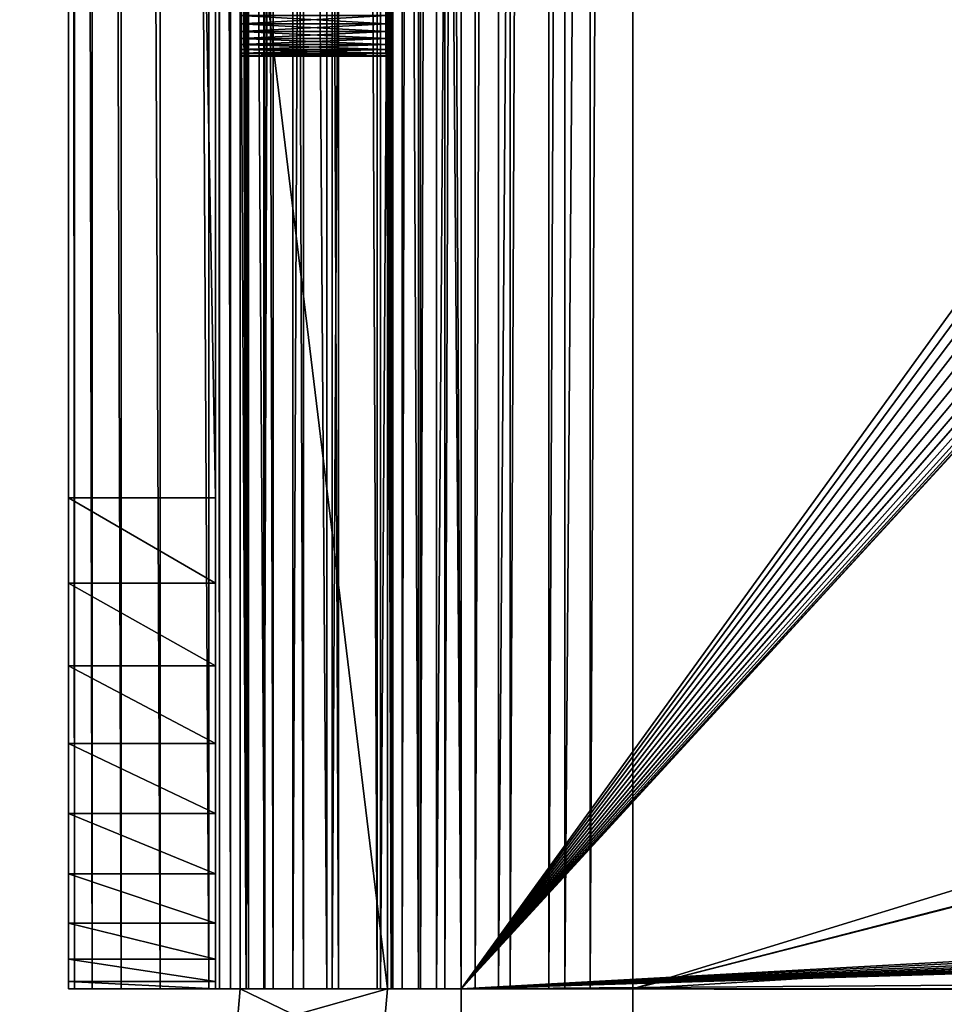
# Model space of a CAD drawing. Extents: x 3 to 600, y 3 to 274.
# Tile 48 of 256: x 36.99 to 40.75, y 234.25 to 238.26. Entities that reach past the tile are written whole.
import ezdxf

# ---------------------------------------------------------------- set-up
doc = ezdxf.new("R2010")
doc.units = 0

msp = doc.modelspace()

# ---------------------------------------------------------------- linework, layer by layer
for points in [[(37.209301, 234.309982, 256.227844), (37.209301, 271.109985, 256.227844), (37.185013, 271.109985, 255.949997)], [(37.209301, 234.309982, 256.227844), (37.185013, 271.109985, 255.949997), (37.185013, 234.309982, 255.949997)], [(37.185013, 271.109985, 255.949997), (37.185013, 242.891418, 245.147476), (37.185013, 234.309982, 255.949997)], [(37.281483, 234.309982, 256.497223), (37.281483, 271.109985, 256.497223), (37.209301, 271.109985, 256.227844)], [(37.281483, 234.309982, 256.497223), (37.209301, 271.109985, 256.227844), (37.209301, 234.309982, 256.227844)], [(37.399353, 234.309982, 256.75), (37.399353, 271.109985, 256.75), (37.281483, 271.109985, 256.497223)], [(37.399353, 234.309982, 256.75), (37.281483, 271.109985, 256.497223), (37.281483, 234.309982, 256.497223)], [(37.55933, 234.309982, 256.978455), (37.55933, 271.109985, 256.978455), (37.399353, 271.109985, 256.75)], [(37.55933, 234.309982, 256.978455), (37.399353, 271.109985, 256.75), (37.399353, 234.309982, 256.75)], [(37.756531, 234.309982, 257.175659), (37.756531, 271.109985, 257.175659), (37.55933, 271.109985, 256.978455)], [(37.756531, 234.309982, 257.175659), (37.55933, 271.109985, 256.978455), (37.55933, 234.309982, 256.978455)], [(37.984997, 234.309982, 257.335632), (37.984997, 271.109985, 257.335632), (37.756531, 271.109985, 257.175659)], [(37.984997, 234.309982, 257.335632), (37.756531, 271.109985, 257.175659), (37.756531, 234.309982, 257.175659)], [(37.784992, 234.309982, 255.949997), (37.784992, 271.109985, 255.949997), (37.800194, 234.309982, 256.123657)], [(37.800194, 234.309982, 256.123657), (37.784992, 271.109985, 255.949997), (37.800194, 271.109985, 256.123657)], [(37.784992, 234.309982, 255.949997), (37.784992, 261.728546, 245.147476), (37.784992, 271.109985, 255.949997)], [(37.800194, 234.309982, 256.123657), (37.800194, 271.109985, 256.123657), (37.845314, 234.309982, 256.292023)], [(37.845314, 234.309982, 256.292023), (37.800194, 271.109985, 256.123657), (37.845314, 271.109985, 256.292023)], [(37.845314, 234.309982, 256.292023), (37.845314, 271.109985, 256.292023), (37.918983, 234.309982, 256.450012)], [(37.918983, 234.309982, 256.450012), (37.845314, 271.109985, 256.292023), (37.918983, 271.109985, 256.450012)], [(37.909298, 271.109985, 36.672161), (37.909298, 234.309982, 36.672161), (37.88501, 251.384979, 36.950001)], [(37.98148, 271.109985, 36.402771), (37.98148, 234.309982, 36.402771), (37.909298, 234.309982, 36.672161)], [(37.98148, 271.109985, 36.402771), (37.909298, 234.309982, 36.672161), (37.909298, 271.109985, 36.672161)], [(37.918983, 234.309982, 256.450012), (37.918983, 271.109985, 256.450012), (38.01897, 234.309982, 256.592773)], [(38.01897, 234.309982, 256.592773), (37.918983, 271.109985, 256.450012), (38.01897, 271.109985, 256.592773)], [(38.09935, 271.109985, 36.150002), (38.09935, 234.309982, 36.150002), (37.98148, 234.309982, 36.402771)], [(38.09935, 271.109985, 36.150002), (37.98148, 234.309982, 36.402771), (37.98148, 271.109985, 36.402771)], [(38.237782, 234.309982, 257.453522), (38.237782, 271.109985, 257.453522), (37.984997, 271.109985, 257.335632)], [(38.237782, 234.309982, 257.453522), (37.984997, 271.109985, 257.335632), (37.984997, 234.309982, 257.335632)], [(38.01897, 234.309982, 256.592773), (38.01897, 271.109985, 256.592773), (38.142204, 234.309982, 256.716034)], [(38.142204, 234.309982, 256.716034), (38.01897, 271.109985, 256.592773), (38.142204, 271.109985, 256.716034)], [(38.259327, 271.109985, 35.921535), (38.259327, 234.309982, 35.921535), (38.09935, 234.309982, 36.150002)], [(38.259327, 271.109985, 35.921535), (38.09935, 234.309982, 36.150002), (38.09935, 271.109985, 36.150002)], [(38.142204, 234.309982, 256.716034), (38.142204, 271.109985, 256.716034), (38.284988, 234.309982, 256.81601)], [(38.284988, 234.309982, 256.81601), (38.142204, 271.109985, 256.716034), (38.284988, 271.109985, 256.81601)], [(38.507164, 234.309982, 257.525696), (38.507164, 271.109985, 257.525696), (38.237782, 271.109985, 257.453522)], [(38.507164, 234.309982, 257.525696), (38.237782, 271.109985, 257.453522), (38.237782, 234.309982, 257.453522)], [(38.456528, 271.109985, 35.724327), (38.456528, 234.309982, 35.724327), (38.259327, 234.309982, 35.921535)], [(38.456528, 271.109985, 35.724327), (38.259327, 234.309982, 35.921535), (38.259327, 271.109985, 35.921535)], [(38.284988, 234.309982, 256.81601), (38.284988, 271.109985, 256.81601), (38.44297, 234.309982, 256.889679)], [(38.44297, 234.309982, 256.889679), (38.284988, 271.109985, 256.81601), (38.44297, 271.109985, 256.889679)], [(38.44297, 234.309982, 256.889679), (38.44297, 271.109985, 256.889679), (38.611351, 234.309982, 256.934814)], [(38.611351, 234.309982, 256.934814), (38.44297, 271.109985, 256.889679), (38.611351, 271.109985, 256.934814)], [(38.684994, 271.109985, 35.564354), (38.684994, 234.309982, 35.564354), (38.456528, 234.309982, 35.724327)], [(38.684994, 271.109985, 35.564354), (38.456528, 234.309982, 35.724327), (38.456528, 271.109985, 35.724327)], [(38.500191, 271.109985, 36.776348), (38.484989, 251.384979, 36.950001), (38.500191, 234.309982, 36.776348)], [(38.500191, 271.109985, 36.776348), (38.500191, 234.309982, 36.776348), (38.545311, 271.109985, 36.607979)], [(38.545311, 271.109985, 36.607979), (38.500191, 234.309982, 36.776348), (38.545311, 234.309982, 36.607979)], [(38.785011, 234.309982, 257.549988), (38.785011, 271.109985, 257.549988), (38.507164, 271.109985, 257.525696)], [(38.785011, 234.309982, 257.549988), (38.507164, 271.109985, 257.525696), (38.507164, 234.309982, 257.525696)], [(38.545311, 271.109985, 36.607979), (38.545311, 234.309982, 36.607979), (38.61898, 271.109985, 36.449997)], [(38.61898, 271.109985, 36.449997), (38.545311, 234.309982, 36.607979), (38.61898, 234.309982, 36.449997)], [(38.611351, 234.309982, 256.934814), (38.611351, 271.109985, 256.934814), (38.785011, 234.309982, 256.950012)], [(38.785011, 234.309982, 256.950012), (38.611351, 271.109985, 256.934814), (38.785011, 271.109985, 256.950012)], [(38.61898, 271.109985, 36.449997), (38.61898, 234.309982, 36.449997), (38.718967, 271.109985, 36.307209)], [(38.718967, 271.109985, 36.307209), (38.61898, 234.309982, 36.449997), (38.718967, 234.309982, 36.307209)], [(38.937778, 271.109985, 35.446487), (38.937778, 234.309982, 35.446487), (38.684994, 234.309982, 35.564354)], [(38.937778, 271.109985, 35.446487), (38.684994, 234.309982, 35.564354), (38.684994, 271.109985, 35.564354)], [(38.718967, 271.109985, 36.307209), (38.718967, 234.309982, 36.307209), (38.842201, 271.109985, 36.183952)], [(38.842201, 271.109985, 36.183952), (38.718967, 234.309982, 36.307209), (38.842201, 234.309982, 36.183952)], [(38.785011, 271.109985, 256.950012), (59.02298, 262.275848, 256.950012), (38.785011, 234.309982, 256.950012)], [(38.785011, 234.309982, 257.549988), (59.135765, 261.854919, 257.549988), (38.785011, 271.109985, 257.549988)], [(38.842201, 271.109985, 36.183952), (38.842201, 234.309982, 36.183952), (38.985016, 271.109985, 36.083973)], [(38.985016, 271.109985, 36.083973), (38.842201, 234.309982, 36.183952), (38.985016, 234.309982, 36.083973)], [(39.207161, 271.109985, 35.374306), (39.207161, 234.309982, 35.374306), (38.937778, 234.309982, 35.446487)], [(39.207161, 271.109985, 35.374306), (38.937778, 234.309982, 35.446487), (38.937778, 271.109985, 35.446487)], [(38.985016, 271.109985, 36.083973), (38.985016, 234.309982, 36.083973), (39.142998, 271.109985, 36.010303)], [(39.142998, 271.109985, 36.010303), (38.985016, 234.309982, 36.083973), (39.142998, 234.309982, 36.010303)], [(39.142998, 271.109985, 36.010303), (39.142998, 234.309982, 36.010303), (39.311348, 271.109985, 35.965191)], [(39.311348, 271.109985, 35.965191), (39.142998, 234.309982, 36.010303), (39.311348, 234.309982, 35.965191)], [(39.485008, 271.109985, 35.349995), (39.485008, 234.309982, 35.349995), (39.207161, 234.309982, 35.374306)], [(39.485008, 271.109985, 35.349995), (39.207161, 234.309982, 35.374306), (39.207161, 271.109985, 35.374306)], [(39.311348, 271.109985, 35.965191), (39.311348, 234.309982, 35.965191), (39.485008, 271.109985, 35.949997)], [(39.485008, 271.109985, 35.949997), (39.311348, 234.309982, 35.965191), (39.485008, 234.309982, 35.949997)], [(39.485008, 271.109985, 35.349995), (139.985001, 265.209991, 35.349995), (39.485008, 234.309982, 35.349995)], [(39.485008, 234.309982, 35.949997), (139.985001, 260.209991, 35.949997), (39.485008, 271.109985, 35.949997)], [(37.185013, 236.309982, 237.550003), (37.185013, 262.014771, 241.875824), (37.185013, 269.109985, 237.550003)], [(37.185013, 236.309982, 237.550003), (37.185013, 269.109985, 237.550003), (37.784992, 236.309982, 237.550003)], [(37.784992, 236.309982, 237.550003), (37.185013, 269.109985, 237.550003), (37.784992, 269.109985, 237.550003)], [(37.784992, 262.014771, 241.875824), (37.784992, 236.309982, 237.550003), (37.784992, 269.109985, 237.550003)], [(39.485008, 234.309982, 35.349995), (139.985001, 265.209991, 35.349995), (139.985001, 260.209991, 35.349995)], [(38.785011, 234.309982, 256.950012), (59.02298, 262.275848, 256.950012), (59.135765, 261.854919, 256.950012)], [(37.185013, 236.309982, 237.550003), (37.185013, 261.728546, 241.95253), (37.185013, 262.014771, 241.875824)], [(37.784992, 261.728546, 241.95253), (37.784992, 236.309982, 237.550003), (37.784992, 262.014771, 241.875824)], [(38.785011, 234.309982, 256.950012), (59.135765, 261.854919, 256.950012), (59.319942, 261.459991, 256.950012)], [(38.785011, 234.309982, 257.549988), (59.319942, 261.459991, 257.549988), (59.135765, 261.854919, 257.549988)], [(37.185013, 261.459991, 242.077759), (37.185013, 261.728546, 241.95253), (37.185013, 236.309982, 237.550003)], [(37.784992, 261.728546, 241.95253), (37.784992, 261.459991, 242.077759), (37.784992, 236.309982, 237.550003)], [(37.784992, 234.309982, 255.949997), (37.784992, 261.459991, 245.022247), (37.784992, 261.728546, 245.147476)], [(37.185013, 261.459991, 242.077759), (37.185013, 236.309982, 237.550003), (37.185013, 261.217255, 242.247726)], [(37.784992, 236.309982, 237.550003), (37.784992, 261.459991, 242.077759), (37.784992, 261.217255, 242.247726)], [(37.784992, 234.309982, 255.949997), (37.784992, 242.891418, 245.147476), (37.784992, 261.459991, 245.022247)], [(59.319942, 261.459991, 256.950012), (59.569897, 261.103027, 256.950012), (38.785011, 234.309982, 256.950012)], [(38.785011, 234.309982, 257.549988), (59.569897, 261.103027, 257.549988), (59.319942, 261.459991, 257.549988)], [(37.185013, 261.217255, 242.247726), (37.185013, 236.309982, 237.550003), (37.185013, 261.007721, 242.45726)], [(37.784992, 236.309982, 237.550003), (37.784992, 261.217255, 242.247726), (37.784992, 261.007721, 242.45726)], [(38.785011, 234.309982, 256.950012), (59.569897, 261.103027, 256.950012), (59.878036, 260.794861, 256.950012)], [(291.485016, 234.309982, 257.549988), (63.40012, 261.103027, 257.549988), (38.785011, 234.309982, 257.549988)], [(38.785011, 234.309982, 257.549988), (63.40012, 261.103027, 257.549988), (63.09198, 260.794861, 257.549988)], [(59.878036, 260.794861, 257.549988), (59.569897, 261.103027, 257.549988), (38.785011, 234.309982, 257.549988)], [(37.185013, 236.309982, 237.550003), (37.185013, 242.891418, 241.95253), (37.185013, 261.007721, 242.45726)], [(37.784992, 261.007721, 242.45726), (37.784992, 242.891418, 241.95253), (37.784992, 236.309982, 237.550003)], [(38.785011, 234.309982, 256.950012), (59.878036, 260.794861, 256.950012), (60.235008, 260.544922, 256.950012)], [(38.785011, 234.309982, 257.549988), (60.235008, 260.544922, 257.549988), (59.878036, 260.794861, 257.549988)], [(38.785011, 234.309982, 257.549988), (63.09198, 260.794861, 257.549988), (62.735004, 260.544922, 257.549988)], [(38.785011, 234.309982, 256.950012), (60.235008, 260.544922, 256.950012), (60.629948, 260.360748, 256.950012)], [(38.785011, 234.309982, 257.549988), (62.735004, 260.544922, 257.549988), (62.34005, 260.360748, 257.549988)], [(38.785011, 234.309982, 257.549988), (60.629948, 260.360748, 257.549988), (60.235008, 260.544922, 257.549988)], [(61.050877, 260.247955, 256.950012), (38.785011, 234.309982, 256.950012), (60.629948, 260.360748, 256.950012)], [(62.34005, 260.360748, 257.549988), (61.919125, 260.247955, 257.549988), (38.785011, 234.309982, 257.549988)], [(61.050877, 260.247955, 257.549988), (60.629948, 260.360748, 257.549988), (38.785011, 234.309982, 257.549988)], [(61.485008, 260.209991, 256.950012), (38.785011, 234.309982, 256.950012), (61.050877, 260.247955, 256.950012)], [(38.785011, 234.309982, 257.549988), (61.919125, 260.247955, 257.549988), (61.485008, 260.209991, 257.549988)], [(38.785011, 234.309982, 257.549988), (61.485008, 260.209991, 257.549988), (61.050877, 260.247955, 257.549988)], [(61.485008, 260.209991, 256.950012), (291.485016, 234.309982, 256.950012), (38.785011, 234.309982, 256.950012)], [(563.484985, 234.309982, 35.349995), (39.485008, 234.309982, 35.349995), (461.985016, 260.209991, 35.349995)], [(461.985016, 260.209991, 35.349995), (39.485008, 234.309982, 35.349995), (140.985001, 260.209991, 35.349995)], [(39.485008, 234.309982, 35.349995), (139.985001, 260.209991, 35.349995), (140.985001, 260.209991, 35.349995)], [(39.485008, 234.309982, 35.949997), (563.484985, 234.309982, 35.949997), (461.985016, 260.209991, 35.949997)], [(461.985016, 260.209991, 35.949997), (140.985001, 260.209991, 35.949997), (39.485008, 234.309982, 35.949997)], [(39.485008, 234.309982, 35.949997), (140.985001, 260.209991, 35.949997), (139.985001, 260.209991, 35.949997)], [(37.909298, 234.309982, 36.672161), (37.88501, 244.934982, 36.950001), (37.88501, 251.384979, 36.950001)], [(38.484989, 251.384979, 36.950001), (38.484989, 244.934982, 36.950001), (38.500191, 234.309982, 36.776348)], [(34.924328, 212.834976, 20.949999), (70.549339, 212.834976, 20.949999), (70.549339, 245.084976, 20.949999)], [(34.924328, 212.834976, 20.949999), (70.549339, 245.084976, 20.949999), (34.924328, 245.084976, 20.949999)], [(70.549339, 245.084976, 19.949999), (70.549339, 212.834976, 19.949999), (34.924328, 212.834976, 19.949999)], [(70.549339, 245.084976, 19.949999), (34.924328, 212.834976, 19.949999), (34.924328, 245.084976, 19.949999)], [(34.924328, 212.834976, 272.950012), (70.549339, 212.834976, 272.950012), (70.549339, 245.084976, 272.950012)], [(34.924328, 212.834976, 272.950012), (70.549339, 245.084976, 272.950012), (34.924328, 245.084976, 272.950012)], [(70.549339, 245.084976, 271.950012), (70.549339, 212.834976, 271.950012), (34.924328, 212.834976, 271.950012)], [(70.549339, 245.084976, 271.950012), (34.924328, 212.834976, 271.950012), (34.924328, 245.084976, 271.950012)], [(37.909298, 234.309982, 36.672161), (37.88501, 239.259979, 36.950001), (37.88501, 244.934982, 36.950001)], [(38.500191, 234.309982, 36.776348), (38.484989, 244.934982, 36.950001), (38.484989, 239.259979, 36.950001)], [(37.185013, 234.309982, 255.949997), (37.185013, 242.891418, 245.147476), (37.185013, 242.605179, 245.224167)], [(37.185013, 236.309982, 237.550003), (37.185013, 242.605179, 241.875824), (37.185013, 242.891418, 241.95253)], [(37.784992, 236.309982, 237.550003), (37.784992, 242.891418, 241.95253), (37.784992, 242.605179, 241.875824)], [(37.784992, 234.309982, 255.949997), (37.784992, 242.605179, 245.224167), (37.784992, 242.891418, 245.147476)], [(40.785015, 242.709976, 271.949982), (38.785011, 240.709976, 271.949982), (100.00779, 237.970459, 271.949982)], [(40.785015, 242.709976, 271.350006), (100.00779, 237.970459, 271.350006), (38.785011, 240.709976, 271.350006)], [(37.185013, 234.309982, 255.949997), (37.185013, 242.605179, 245.224167), (37.185013, 242.309982, 245.25)], [(37.185013, 242.309982, 241.849991), (37.185013, 242.605179, 241.875824), (37.185013, 236.309982, 237.550003)], [(37.784992, 236.309982, 237.550003), (37.784992, 242.605179, 241.875824), (37.784992, 242.309982, 241.849991)], [(37.784992, 242.309982, 245.25), (37.784992, 242.605179, 245.224167), (37.784992, 234.309982, 255.949997)], [(37.185013, 242.014786, 245.224167), (37.185013, 234.309982, 255.949997), (37.185013, 242.309982, 245.25)], [(37.185013, 236.309982, 237.550003), (37.185013, 242.014786, 241.875824), (37.185013, 242.309982, 241.849991)], [(37.784992, 242.014786, 241.875824), (37.784992, 236.309982, 237.550003), (37.784992, 242.309982, 241.849991)], [(37.784992, 234.309982, 255.949997), (37.784992, 242.014786, 245.224167), (37.784992, 242.309982, 245.25)], [(37.185013, 241.728546, 245.147476), (37.185013, 234.309982, 255.949997), (37.185013, 242.014786, 245.224167)], [(37.185013, 236.309982, 237.550003), (37.185013, 241.728546, 241.95253), (37.185013, 242.014786, 241.875824)], [(37.784992, 241.728546, 241.95253), (37.784992, 236.309982, 237.550003), (37.784992, 242.014786, 241.875824)], [(37.784992, 234.309982, 255.949997), (37.784992, 241.728546, 245.147476), (37.784992, 242.014786, 245.224167)], [(37.185013, 241.728546, 245.147476), (37.185013, 241.459976, 245.022247), (37.185013, 234.309982, 255.949997)], [(37.185013, 241.459976, 242.077759), (37.185013, 241.728546, 241.95253), (37.185013, 236.309982, 237.550003)], [(37.784992, 241.459976, 245.022247), (37.784992, 241.728546, 245.147476), (37.784992, 234.309982, 255.949997)], [(37.784992, 241.728546, 241.95253), (37.784992, 241.459976, 242.077759), (37.784992, 236.309982, 237.550003)], [(37.185013, 241.217239, 242.247726), (37.185013, 241.459976, 242.077759), (37.185013, 236.309982, 237.550003)], [(37.185013, 234.309982, 255.949997), (37.185013, 241.459976, 245.022247), (37.185013, 241.217239, 244.85228)], [(37.784992, 234.309982, 255.949997), (37.784992, 241.217239, 244.85228), (37.784992, 241.459976, 245.022247)], [(37.784992, 236.309982, 237.550003), (37.784992, 241.459976, 242.077759), (37.784992, 241.217239, 242.247726)], [(37.185013, 234.309982, 255.949997), (37.185013, 241.217239, 244.85228), (37.185013, 241.007706, 244.642731)], [(37.185013, 241.217239, 242.247726), (37.185013, 236.309982, 237.550003), (37.185013, 241.007706, 242.45726)], [(37.784992, 234.309982, 255.949997), (37.784992, 241.007706, 244.642731), (37.784992, 241.217239, 244.85228)], [(37.784992, 236.309982, 237.550003), (37.784992, 241.217239, 242.247726), (37.784992, 235.962692, 237.580383)], [(37.784992, 235.962692, 237.580383), (37.784992, 241.217239, 242.247726), (37.784992, 241.007706, 242.45726)], [(37.185013, 235.625946, 237.670609), (37.185013, 235.309982, 237.817947), (37.185013, 241.007706, 242.45726)], [(37.185013, 241.007706, 242.45726), (37.185013, 235.309982, 237.817947), (37.185013, 235.024414, 238.017914)], [(37.185013, 241.007706, 242.45726), (37.185013, 235.024414, 238.017914), (37.185013, 240.837738, 242.699997)], [(37.185013, 241.007706, 242.45726), (37.185013, 236.309982, 237.550003), (37.185013, 235.962692, 237.580383)], [(37.185013, 241.007706, 242.45726), (37.185013, 235.962692, 237.580383), (37.185013, 235.625946, 237.670609)], [(37.185013, 241.007706, 244.642731), (37.185013, 240.837738, 244.399994), (37.185013, 234.309982, 255.949997)], [(37.784992, 240.837738, 244.399994), (37.784992, 241.007706, 244.642731), (37.784992, 234.309982, 255.949997)], [(37.784992, 235.962692, 237.580383), (37.784992, 241.007706, 242.45726), (37.784992, 235.625946, 237.670609)], [(37.784992, 240.837738, 242.699997), (37.784992, 235.024414, 238.017914), (37.784992, 241.007706, 242.45726)], [(37.784992, 241.007706, 242.45726), (37.784992, 235.024414, 238.017914), (37.784992, 235.309982, 237.817947)], [(37.784992, 241.007706, 242.45726), (37.784992, 235.309982, 237.817947), (37.784992, 235.625946, 237.670609)], [(37.185013, 240.837738, 242.699997), (37.185013, 235.024414, 238.017914), (37.185013, 234.777893, 238.26442)], [(37.185013, 240.837738, 242.699997), (37.185013, 234.777893, 238.26442), (37.185013, 234.577927, 238.550003)], [(37.185013, 234.340363, 239.202698), (37.185013, 240.712509, 242.968567), (37.185013, 240.837738, 242.699997)], [(37.185013, 234.340363, 239.202698), (37.185013, 240.837738, 242.699997), (37.185013, 234.430603, 238.865952)], [(37.185013, 234.430603, 238.865952), (37.185013, 240.837738, 242.699997), (37.185013, 234.577927, 238.550003)], [(37.185013, 234.309982, 255.949997), (37.185013, 240.837738, 244.399994), (37.185013, 240.712509, 244.131424)], [(37.784992, 234.577927, 238.550003), (37.784992, 234.777893, 238.26442), (37.784992, 240.837738, 242.699997)], [(37.784992, 240.837738, 242.699997), (37.784992, 234.777893, 238.26442), (37.784992, 235.024414, 238.017914)], [(37.784992, 240.712509, 242.968567), (37.784992, 234.340363, 239.202698), (37.784992, 240.837738, 242.699997)], [(37.784992, 240.837738, 242.699997), (37.784992, 234.340363, 239.202698), (37.784992, 234.430603, 238.865952)], [(37.784992, 240.837738, 242.699997), (37.784992, 234.430603, 238.865952), (37.784992, 234.577927, 238.550003)], [(37.784992, 234.309982, 255.949997), (37.784992, 240.712509, 244.131424), (37.784992, 240.837738, 244.399994)], [(37.185013, 234.309982, 239.549988), (37.185013, 240.635803, 243.254791), (37.185013, 240.712509, 242.968567)], [(37.185013, 234.309982, 239.549988), (37.185013, 240.712509, 242.968567), (37.185013, 234.340363, 239.202698)], [(37.185013, 234.309982, 255.949997), (37.185013, 240.712509, 244.131424), (37.185013, 234.309982, 239.549988)], [(37.185013, 234.309982, 239.549988), (37.185013, 240.712509, 244.131424), (37.185013, 240.635803, 243.8452)], [(37.784992, 240.635803, 243.254791), (37.784992, 234.309982, 239.549988), (37.784992, 240.712509, 242.968567)], [(37.784992, 240.712509, 242.968567), (37.784992, 234.309982, 239.549988), (37.784992, 234.340363, 239.202698)], [(37.784992, 234.309982, 255.949997), (37.784992, 240.635803, 243.8452), (37.784992, 240.712509, 244.131424)], [(38.785011, 234.309982, 271.949982), (100.07547, 237.196945, 271.949982), (38.785011, 240.709976, 271.949982)], [(100.07547, 237.196945, 271.949982), (100.00779, 237.449509, 271.949982), (38.785011, 240.709976, 271.949982)], [(38.785011, 240.709976, 271.949982), (100.00779, 237.449509, 271.949982), (99.985001, 237.709976, 271.949982)], [(38.785011, 240.709976, 271.949982), (99.985001, 237.709976, 271.949982), (100.00779, 237.970459, 271.949982)], [(38.785011, 240.709976, 271.350006), (38.785011, 234.309982, 271.350006), (38.785011, 240.709976, 271.949982)], [(38.785011, 240.709976, 271.949982), (38.785011, 234.309982, 271.350006), (38.785011, 234.309982, 271.949982)], [(38.785011, 240.709976, 271.350006), (100.00779, 237.970459, 271.350006), (99.985001, 237.709976, 271.350006)], [(38.785011, 240.709976, 271.350006), (99.985001, 237.709976, 271.350006), (38.785011, 234.309982, 271.350006)], [(37.185013, 240.609985, 243.549988), (37.185013, 240.635803, 243.254791), (37.185013, 234.309982, 239.549988)], [(37.185013, 234.309982, 239.549988), (37.185013, 240.635803, 243.8452), (37.185013, 240.609985, 243.549988)], [(37.784992, 240.635803, 243.254791), (37.784992, 240.609985, 243.549988), (37.784992, 234.309982, 239.549988)], [(37.784992, 234.309982, 239.549988), (37.784992, 240.609985, 243.549988), (37.784992, 240.635803, 243.8452)], [(37.784992, 234.309982, 239.549988), (37.784992, 240.635803, 243.8452), (37.784992, 234.309982, 255.949997)], [(37.88501, 234.309982, 255.550003), (38.484989, 234.309982, 255.550003), (37.88501, 239.259979, 255.550003)], [(37.88501, 239.259979, 255.550003), (38.484989, 234.309982, 255.550003), (38.484989, 239.259979, 255.550003)], [(37.88501, 234.309982, 36.950001), (37.88501, 238.156769, 105.271439), (37.88501, 239.259979, 36.950001)], [(37.88501, 239.259979, 36.950001), (37.88501, 238.156769, 105.271439), (37.88501, 238.181427, 105.246788)], [(37.88501, 238.181427, 105.246788), (37.88501, 238.209976, 105.226791), (37.88501, 239.259979, 36.950001)], [(37.88501, 239.259979, 36.950001), (37.88501, 238.209976, 105.226791), (37.88501, 238.241577, 105.212059)], [(37.88501, 239.259979, 36.950001), (37.88501, 238.241577, 105.212059), (37.88501, 238.275253, 105.203033)], [(37.88501, 239.259979, 238.924988), (37.88501, 238.275253, 236.19696), (37.88501, 234.309982, 238.924988)], [(37.88501, 239.259979, 255.550003), (37.88501, 239.259979, 238.924988), (37.88501, 234.309982, 255.550003)], [(37.88501, 234.309982, 255.550003), (37.88501, 239.259979, 238.924988), (37.88501, 234.309982, 238.924988)], [(37.88501, 234.309982, 36.950001), (37.88501, 239.259979, 36.950001), (37.909298, 234.309982, 36.672161)], [(38.484989, 239.259979, 36.950001), (38.484989, 239.259979, 105.199997), (38.484989, 234.309982, 36.950001)], [(38.484989, 234.309982, 36.950001), (38.484989, 239.259979, 105.199997), (38.484989, 238.309982, 105.199997)], [(38.484989, 238.241577, 236.187927), (38.484989, 238.275253, 236.19696), (38.484989, 239.259979, 238.924988)], [(38.484989, 234.309982, 238.924988), (38.484989, 238.241577, 236.187927), (38.484989, 239.259979, 238.924988)], [(38.484989, 234.309982, 238.924988), (38.484989, 239.259979, 238.924988), (38.484989, 234.309982, 255.550003)], [(38.484989, 234.309982, 255.550003), (38.484989, 239.259979, 238.924988), (38.484989, 239.259979, 255.550003)], [(38.500191, 234.309982, 36.776348), (38.484989, 239.259979, 36.950001), (38.484989, 234.309982, 36.950001)], [(38.484989, 234.309982, 36.950001), (38.484989, 238.309982, 105.199997), (38.484989, 238.275253, 105.203033)], [(37.88501, 238.275253, 236.19696), (37.88501, 238.241577, 236.187927), (37.88501, 234.309982, 238.924988)], [(37.88501, 238.275253, 236.19696), (38.484989, 238.275253, 236.19696), (37.88501, 238.241577, 236.187927)], [(37.88501, 238.241577, 236.187927), (38.484989, 238.275253, 236.19696), (38.484989, 238.241577, 236.187927)], [(37.88501, 238.241577, 105.212059), (38.484989, 238.241577, 105.212059), (37.88501, 238.275253, 105.203033)], [(37.88501, 238.275253, 105.203033), (38.484989, 238.241577, 105.212059), (38.484989, 238.275253, 105.203033)], [(38.484989, 238.275253, 105.203033), (38.484989, 238.241577, 105.212059), (38.484989, 234.309982, 36.950001)], [(37.88501, 234.309982, 238.924988), (37.88501, 238.241577, 236.187927), (37.88501, 238.209976, 236.173203)], [(37.88501, 238.241577, 236.187927), (38.484989, 238.241577, 236.187927), (37.88501, 238.209976, 236.173203)], [(37.88501, 238.209976, 236.173203), (38.484989, 238.241577, 236.187927), (38.484989, 238.209976, 236.173203)], [(37.88501, 238.209976, 105.226791), (38.484989, 238.209976, 105.226791), (37.88501, 238.241577, 105.212059)], [(37.88501, 238.241577, 105.212059), (38.484989, 238.209976, 105.226791), (38.484989, 238.241577, 105.212059)], [(37.88501, 234.309982, 238.924988), (37.88501, 238.209976, 236.173203), (37.88501, 238.181427, 236.153214)], [(37.88501, 238.209976, 236.173203), (38.484989, 238.209976, 236.173203), (37.88501, 238.181427, 236.153214)], [(37.88501, 238.181427, 236.153214), (38.484989, 238.209976, 236.173203), (38.484989, 238.181427, 236.153214)], [(37.88501, 238.181427, 105.246788), (38.484989, 238.181427, 105.246788), (37.88501, 238.209976, 105.226791)], [(37.88501, 238.209976, 105.226791), (38.484989, 238.181427, 105.246788), (38.484989, 238.209976, 105.226791)], [(38.484989, 234.309982, 36.950001), (38.484989, 238.241577, 105.212059), (38.484989, 238.209976, 105.226791)], [(38.484989, 238.209976, 236.173203), (38.484989, 238.241577, 236.187927), (38.484989, 234.309982, 238.924988)], [(38.484989, 234.309982, 36.950001), (38.484989, 238.209976, 105.226791), (38.484989, 238.181427, 105.246788)], [(38.484989, 238.209976, 236.173203), (38.484989, 234.309982, 238.924988), (38.484989, 238.181427, 236.153214)], [(37.88501, 238.181427, 236.153214), (37.88501, 238.156769, 236.128555), (37.88501, 234.309982, 238.924988)], [(37.88501, 238.181427, 236.153214), (38.484989, 238.181427, 236.153214), (37.88501, 238.156769, 236.128555)], [(37.88501, 238.156769, 236.128555), (38.484989, 238.181427, 236.153214), (38.484989, 238.156769, 236.128555)], [(37.88501, 238.156769, 105.271439), (38.484989, 238.156769, 105.271439), (37.88501, 238.181427, 105.246788)], [(37.88501, 238.181427, 105.246788), (38.484989, 238.156769, 105.271439), (38.484989, 238.181427, 105.246788)], [(38.484989, 238.181427, 105.246788), (38.484989, 238.156769, 105.271439), (38.484989, 234.309982, 36.950001)], [(38.484989, 238.181427, 236.153214), (38.484989, 234.309982, 238.924988), (38.484989, 238.156769, 236.128555)], [(37.88501, 234.309982, 36.950001), (37.88501, 238.13678, 105.299995), (37.88501, 238.156769, 105.271439)], [(37.88501, 234.309982, 238.924988), (37.88501, 238.156769, 236.128555), (37.88501, 238.13678, 236.099991)], [(37.88501, 238.156769, 236.128555), (38.484989, 238.156769, 236.128555), (37.88501, 238.13678, 236.099991)], [(37.88501, 238.13678, 236.099991), (38.484989, 238.156769, 236.128555), (38.484989, 238.13678, 236.099991)], [(37.88501, 238.13678, 105.299995), (38.484989, 238.13678, 105.299995), (37.88501, 238.156769, 105.271439)], [(37.88501, 238.156769, 105.271439), (38.484989, 238.13678, 105.299995), (38.484989, 238.156769, 105.271439)], [(37.88501, 238.12204, 105.331589), (37.88501, 238.13678, 105.299995), (37.88501, 234.309982, 36.950001)], [(37.88501, 234.309982, 238.924988), (37.88501, 238.13678, 236.099991), (37.88501, 238.12204, 236.068405)], [(37.88501, 238.13678, 236.099991), (38.484989, 238.13678, 236.099991), (37.88501, 238.12204, 236.068405)], [(37.88501, 238.12204, 236.068405), (38.484989, 238.13678, 236.099991), (38.484989, 238.12204, 236.068405)], [(37.88501, 238.12204, 105.331589), (38.484989, 238.12204, 105.331589), (37.88501, 238.13678, 105.299995)], [(37.88501, 238.13678, 105.299995), (38.484989, 238.12204, 105.331589), (38.484989, 238.13678, 105.299995)], [(38.484989, 234.309982, 36.950001), (38.484989, 238.156769, 105.271439), (38.484989, 238.13678, 105.299995)], [(38.484989, 234.309982, 238.924988), (38.484989, 238.13678, 236.099991), (38.484989, 238.156769, 236.128555)], [(38.484989, 234.309982, 36.950001), (38.484989, 238.13678, 105.299995), (38.484989, 234.309982, 112.074997)], [(38.484989, 234.309982, 112.074997), (38.484989, 238.13678, 105.299995), (38.484989, 238.12204, 105.331589)], [(38.484989, 234.309982, 238.924988), (38.484989, 238.12204, 236.068405), (38.484989, 238.13678, 236.099991)], [(37.88501, 238.12204, 105.331589), (37.88501, 234.309982, 36.950001), (37.88501, 238.113022, 105.365273)], [(37.88501, 238.12204, 236.068405), (37.88501, 238.113022, 236.034729), (37.88501, 234.309982, 238.924988)], [(37.88501, 238.12204, 236.068405), (38.484989, 238.12204, 236.068405), (37.88501, 238.113022, 236.034729)], [(37.88501, 238.113022, 236.034729), (38.484989, 238.12204, 236.068405), (38.484989, 238.113022, 236.034729)], [(37.88501, 238.113022, 105.365273), (38.484989, 238.113022, 105.365273), (37.88501, 238.12204, 105.331589)], [(37.88501, 238.12204, 105.331589), (38.484989, 238.113022, 105.365273), (38.484989, 238.12204, 105.331589)], [(37.88501, 238.113022, 105.365273), (37.88501, 234.309982, 36.950001), (37.88501, 234.309982, 112.074997)], [(37.88501, 234.309982, 112.074997), (37.88501, 238.109985, 105.400002), (37.88501, 238.113022, 105.365273)], [(37.88501, 234.309982, 238.924988), (37.88501, 238.113022, 236.034729), (37.88501, 238.109985, 236)], [(37.88501, 238.113022, 236.034729), (38.484989, 238.113022, 236.034729), (37.88501, 238.109985, 236)], [(37.88501, 238.109985, 236), (38.484989, 238.113022, 236.034729), (38.484989, 238.109985, 236)], [(37.88501, 238.109985, 105.400002), (38.484989, 238.109985, 105.400002), (37.88501, 238.113022, 105.365273)], [(37.88501, 238.113022, 105.365273), (38.484989, 238.109985, 105.400002), (38.484989, 238.113022, 105.365273)], [(37.88501, 234.309982, 229.324997), (37.88501, 238.109985, 170.699997), (37.88501, 234.309982, 170.699997)], [(37.88501, 234.309982, 170.699997), (37.88501, 238.109985, 170.699997), (37.88501, 238.109985, 112.074997)], [(37.88501, 234.309982, 170.699997), (37.88501, 238.109985, 112.074997), (37.88501, 234.309982, 112.074997)], [(37.88501, 234.309982, 112.074997), (37.88501, 238.109985, 112.074997), (37.88501, 238.109985, 105.400002)], [(37.88501, 234.309982, 238.924988), (37.88501, 238.109985, 236), (37.88501, 234.309982, 229.324997)], [(37.88501, 234.309982, 229.324997), (37.88501, 238.109985, 236), (37.88501, 238.109985, 229.324997)], [(37.88501, 234.309982, 229.324997), (37.88501, 238.109985, 229.324997), (37.88501, 238.109985, 170.699997)], [(37.88501, 238.109985, 236), (38.484989, 238.109985, 236), (37.88501, 238.109985, 229.324997)], [(37.88501, 238.109985, 229.324997), (38.484989, 238.109985, 236), (38.484989, 238.109985, 229.324997)], [(37.88501, 238.109985, 229.324997), (38.484989, 238.109985, 229.324997), (37.88501, 238.109985, 170.699997)], [(37.88501, 238.109985, 170.699997), (38.484989, 238.109985, 229.324997), (38.484989, 238.109985, 170.699997)], [(37.88501, 238.109985, 170.699997), (38.484989, 238.109985, 170.699997), (37.88501, 238.109985, 112.074997)], [(37.88501, 238.109985, 112.074997), (38.484989, 238.109985, 170.699997), (38.484989, 238.109985, 112.074997)], [(37.88501, 238.109985, 112.074997), (38.484989, 238.109985, 112.074997), (37.88501, 238.109985, 105.400002)], [(37.88501, 238.109985, 105.400002), (38.484989, 238.109985, 112.074997), (38.484989, 238.109985, 105.400002)], [(38.484989, 234.309982, 112.074997), (38.484989, 238.12204, 105.331589), (38.484989, 238.113022, 105.365273)], [(38.484989, 238.113022, 236.034729), (38.484989, 238.12204, 236.068405), (38.484989, 234.309982, 238.924988)], [(38.484989, 238.113022, 105.365273), (38.484989, 238.109985, 105.400002), (38.484989, 234.309982, 112.074997)], [(38.484989, 234.309982, 238.924988), (38.484989, 238.109985, 236), (38.484989, 238.113022, 236.034729)], [(38.484989, 234.309982, 112.074997), (38.484989, 238.109985, 105.400002), (38.484989, 238.109985, 112.074997)], [(38.484989, 234.309982, 112.074997), (38.484989, 238.109985, 112.074997), (38.484989, 234.309982, 170.699997)], [(38.484989, 234.309982, 170.699997), (38.484989, 238.109985, 112.074997), (38.484989, 238.109985, 170.699997)], [(38.484989, 234.309982, 170.699997), (38.484989, 238.109985, 170.699997), (38.484989, 234.309982, 229.324997)], [(38.484989, 234.309982, 229.324997), (38.484989, 238.109985, 170.699997), (38.484989, 238.109985, 229.324997)], [(38.484989, 234.309982, 229.324997), (38.484989, 238.109985, 229.324997), (38.484989, 234.309982, 238.924988)], [(38.484989, 234.309982, 238.924988), (38.484989, 238.109985, 229.324997), (38.484989, 238.109985, 236)], [(38.785011, 234.309982, 271.350006), (99.985001, 237.709976, 271.350006), (100.00779, 237.449509, 271.350006)], [(38.785011, 234.309982, 271.350006), (100.00779, 237.449509, 271.350006), (100.07547, 237.196945, 271.350006)], [(38.785011, 234.309982, 271.949982), (100.185959, 236.959976, 271.949982), (100.07547, 237.196945, 271.949982)], [(100.185959, 236.959976, 271.350006), (38.785011, 234.309982, 271.350006), (100.07547, 237.196945, 271.350006)], [(100.335938, 236.745804, 271.949982), (100.185959, 236.959976, 271.949982), (38.785011, 234.309982, 271.949982)], [(100.335938, 236.745804, 271.350006), (38.785011, 234.309982, 271.350006), (100.185959, 236.959976, 271.350006)], [(38.785011, 234.309982, 271.949982), (100.520821, 236.560913, 271.949982), (100.335938, 236.745804, 271.949982)], [(100.335938, 236.745804, 271.350006), (100.520821, 236.560913, 271.350006), (38.785011, 234.309982, 271.350006)], [(38.785011, 234.309982, 271.949982), (100.735008, 236.41095, 271.949982), (100.520821, 236.560913, 271.949982)], [(38.785011, 234.309982, 271.350006), (100.520821, 236.560913, 271.350006), (100.735008, 236.41095, 271.350006)], [(38.785011, 234.309982, 271.949982), (100.97197, 236.300446, 271.949982), (100.735008, 236.41095, 271.949982)], [(38.785011, 234.309982, 271.350006), (100.735008, 236.41095, 271.350006), (100.97197, 236.300446, 271.350006)], [(37.185013, 236.309982, 237.550003), (37.784992, 236.309982, 237.550003), (37.784992, 235.962692, 237.580383)], [(37.185013, 236.309982, 237.550003), (37.784992, 235.962692, 237.580383), (37.185013, 235.962692, 237.580383)], [(101.224525, 236.232773, 271.949982), (100.97197, 236.300446, 271.949982), (38.785011, 234.309982, 271.949982)], [(100.97197, 236.300446, 271.350006), (101.224525, 236.232773, 271.350006), (38.785011, 234.309982, 271.350006)], [(38.785011, 234.309982, 271.949982), (101.485001, 236.209976, 271.949982), (101.224525, 236.232773, 271.949982)], [(38.785011, 234.309982, 271.350006), (101.224525, 236.232773, 271.350006), (101.485001, 236.209976, 271.350006)], [(553.484985, 234.309982, 271.949982), (301.485016, 236.209976, 271.949982), (38.785011, 234.309982, 271.949982)], [(38.785011, 234.309982, 271.949982), (301.485016, 236.209976, 271.949982), (101.485001, 236.209976, 271.949982)], [(38.785011, 234.309982, 271.350006), (101.485001, 236.209976, 271.350006), (553.484985, 234.309982, 271.350006)], [(37.185013, 235.962692, 237.580383), (37.784992, 235.962692, 237.580383), (37.784992, 235.625946, 237.670609)], [(37.185013, 235.962692, 237.580383), (37.784992, 235.625946, 237.670609), (37.185013, 235.625946, 237.670609)], [(37.185013, 235.625946, 237.670609), (37.784992, 235.625946, 237.670609), (37.784992, 235.309982, 237.817947)], [(37.185013, 235.625946, 237.670609), (37.784992, 235.309982, 237.817947), (37.185013, 235.309982, 237.817947)], [(37.185013, 235.309982, 237.817947), (37.784992, 235.309982, 237.817947), (37.784992, 235.024414, 238.017914)], [(37.185013, 235.309982, 237.817947), (37.784992, 235.024414, 238.017914), (37.185013, 235.024414, 238.017914)], [(37.185013, 235.024414, 238.017914), (37.784992, 235.024414, 238.017914), (37.784992, 234.777893, 238.26442)], [(37.185013, 235.024414, 238.017914), (37.784992, 234.777893, 238.26442), (37.185013, 234.777893, 238.26442)], [(37.185013, 234.777893, 238.26442), (37.784992, 234.777893, 238.26442), (37.784992, 234.577927, 238.550003)], [(37.185013, 234.777893, 238.26442), (37.784992, 234.577927, 238.550003), (37.185013, 234.577927, 238.550003)], [(37.185013, 234.577927, 238.550003), (37.784992, 234.577927, 238.550003), (37.784992, 234.430603, 238.865952)], [(37.185013, 234.577927, 238.550003), (37.784992, 234.430603, 238.865952), (37.185013, 234.430603, 238.865952)], [(37.185013, 234.430603, 238.865952), (37.784992, 234.430603, 238.865952), (37.784992, 234.340363, 239.202698)], [(37.185013, 234.430603, 238.865952), (37.784992, 234.340363, 239.202698), (37.185013, 234.340363, 239.202698)], [(37.185013, 234.340363, 239.202698), (37.784992, 234.340363, 239.202698), (37.784992, 234.309982, 239.549988)], [(37.185013, 234.340363, 239.202698), (37.784992, 234.309982, 239.549988), (37.185013, 234.309982, 239.549988)], [(37.784992, 234.309982, 255.949997), (37.209301, 234.309982, 256.227844), (37.185013, 234.309982, 255.949997)], [(37.784992, 234.309982, 239.549988), (37.784992, 234.309982, 255.949997), (37.185013, 234.309982, 239.549988)], [(37.185013, 234.309982, 239.549988), (37.784992, 234.309982, 255.949997), (37.185013, 234.309982, 255.949997)], [(37.800194, 234.309982, 256.123657), (37.281483, 234.309982, 256.497223), (37.209301, 234.309982, 256.227844)], [(37.800194, 234.309982, 256.123657), (37.209301, 234.309982, 256.227844), (37.784992, 234.309982, 255.949997)], [(37.845314, 234.309982, 256.292023), (37.399353, 234.309982, 256.75), (37.281483, 234.309982, 256.497223)], [(37.845314, 234.309982, 256.292023), (37.281483, 234.309982, 256.497223), (37.800194, 234.309982, 256.123657)], [(37.918983, 234.309982, 256.450012), (37.55933, 234.309982, 256.978455), (37.399353, 234.309982, 256.75)], [(37.918983, 234.309982, 256.450012), (37.399353, 234.309982, 256.75), (37.845314, 234.309982, 256.292023)], [(38.01897, 234.309982, 256.592773), (37.756531, 234.309982, 257.175659), (37.55933, 234.309982, 256.978455)], [(38.01897, 234.309982, 256.592773), (37.55933, 234.309982, 256.978455), (37.918983, 234.309982, 256.450012)], [(38.142204, 234.309982, 256.716034), (37.984997, 234.309982, 257.335632), (37.756531, 234.309982, 257.175659)], [(38.142204, 234.309982, 256.716034), (37.756531, 234.309982, 257.175659), (38.01897, 234.309982, 256.592773)], [(37.869812, 234.136337, 255.550003), (38.460701, 234.03215, 255.550003), (37.88501, 234.309982, 255.550003)], [(37.88501, 234.309982, 36.950001), (38.484989, 234.309982, 36.950001), (37.869812, 234.136337, 36.950001)], [(37.869812, 234.136337, 36.950001), (38.484989, 234.309982, 36.950001), (38.460701, 234.03215, 36.950001)], [(37.88501, 234.309982, 255.550003), (37.88501, 234.309982, 238.924988), (37.869812, 234.136337, 255.550003)], [(37.869812, 234.136337, 255.550003), (37.88501, 234.309982, 238.924988), (37.88501, 234.309982, 229.324997)], [(37.88501, 234.309982, 112.074997), (37.88501, 234.309982, 36.950001), (37.869812, 234.136337, 36.950001)], [(37.88501, 234.309982, 112.074997), (37.869812, 234.136337, 36.950001), (37.88501, 234.309982, 170.699997)], [(37.88501, 234.309982, 229.324997), (37.88501, 234.309982, 170.699997), (37.869812, 234.136337, 255.550003)], [(37.869812, 234.136337, 255.550003), (37.88501, 234.309982, 170.699997), (37.869812, 234.136337, 36.950001)], [(37.88501, 234.309982, 255.550003), (38.460701, 234.03215, 255.550003), (38.484989, 234.309982, 255.550003)], [(38.484989, 234.309982, 36.950001), (37.88501, 234.309982, 36.950001), (38.500191, 234.309982, 36.776348)], [(38.500191, 234.309982, 36.776348), (37.88501, 234.309982, 36.950001), (37.909298, 234.309982, 36.672161)], [(38.500191, 234.309982, 36.776348), (37.909298, 234.309982, 36.672161), (38.545311, 234.309982, 36.607979)], [(38.545311, 234.309982, 36.607979), (37.909298, 234.309982, 36.672161), (37.98148, 234.309982, 36.402771)], [(38.545311, 234.309982, 36.607979), (37.98148, 234.309982, 36.402771), (38.61898, 234.309982, 36.449997)], [(38.61898, 234.309982, 36.449997), (37.98148, 234.309982, 36.402771), (38.09935, 234.309982, 36.150002)], [(38.284988, 234.309982, 256.81601), (38.237782, 234.309982, 257.453522), (37.984997, 234.309982, 257.335632)], [(38.284988, 234.309982, 256.81601), (37.984997, 234.309982, 257.335632), (38.142204, 234.309982, 256.716034)], [(38.61898, 234.309982, 36.449997), (38.09935, 234.309982, 36.150002), (38.718967, 234.309982, 36.307209)], [(38.718967, 234.309982, 36.307209), (38.09935, 234.309982, 36.150002), (38.259327, 234.309982, 35.921535)], [(38.44297, 234.309982, 256.889679), (38.507164, 234.309982, 257.525696), (38.237782, 234.309982, 257.453522)], [(38.44297, 234.309982, 256.889679), (38.237782, 234.309982, 257.453522), (38.284988, 234.309982, 256.81601)], [(38.718967, 234.309982, 36.307209), (38.259327, 234.309982, 35.921535), (38.842201, 234.309982, 36.183952)], [(38.842201, 234.309982, 36.183952), (38.259327, 234.309982, 35.921535), (38.456528, 234.309982, 35.724327)], [(38.611351, 234.309982, 256.934814), (38.507164, 234.309982, 257.525696), (38.44297, 234.309982, 256.889679)], [(38.842201, 234.309982, 36.183952), (38.456528, 234.309982, 35.724327), (38.985016, 234.309982, 36.083973)], [(38.985016, 234.309982, 36.083973), (38.456528, 234.309982, 35.724327), (38.684994, 234.309982, 35.564354)], [(38.484989, 234.309982, 36.950001), (38.484989, 234.309982, 112.074997), (38.460701, 234.03215, 36.950001)], [(38.460701, 234.03215, 36.950001), (38.484989, 234.309982, 112.074997), (38.484989, 234.309982, 170.699997)], [(38.484989, 234.309982, 170.699997), (38.484989, 234.309982, 229.324997), (38.460701, 234.03215, 255.550003)], [(38.460701, 234.03215, 255.550003), (38.484989, 234.309982, 229.324997), (38.484989, 234.309982, 238.924988)], [(38.460701, 234.03215, 255.550003), (38.484989, 234.309982, 238.924988), (38.484989, 234.309982, 255.550003)], [(38.484989, 234.309982, 170.699997), (38.460701, 234.03215, 255.550003), (38.460701, 234.03215, 36.950001)], [(38.611351, 234.309982, 256.934814), (38.785011, 234.309982, 257.549988), (38.507164, 234.309982, 257.525696)], [(38.785011, 234.309982, 256.950012), (38.785011, 234.309982, 257.549988), (38.611351, 234.309982, 256.934814)], [(38.985016, 234.309982, 36.083973), (38.684994, 234.309982, 35.564354), (39.142998, 234.309982, 36.010303)], [(39.142998, 234.309982, 36.010303), (38.684994, 234.309982, 35.564354), (38.937778, 234.309982, 35.446487)], [(38.785011, 234.309982, 257.549988), (38.785011, 234.309982, 256.950012), (38.785011, 234.136337, 257.565186)], [(38.785011, 234.136337, 257.565186), (38.785011, 234.309982, 256.950012), (38.785011, 234.03215, 256.974304)], [(38.785011, 234.309982, 256.950012), (291.485016, 234.309982, 256.950012), (291.485016, 234.03215, 256.974304)], [(38.785011, 234.309982, 256.950012), (291.485016, 234.03215, 256.974304), (38.785011, 234.03215, 256.974304)], [(38.785011, 234.136337, 257.565186), (291.485016, 234.136337, 257.565186), (38.785011, 234.309982, 257.549988)], [(38.785011, 234.309982, 257.549988), (291.485016, 234.136337, 257.565186), (291.485016, 234.309982, 257.549988)], [(38.785011, 234.136337, 271.334808), (38.785011, 234.03215, 271.92569), (38.785011, 234.309982, 271.350006)], [(38.785011, 234.309982, 271.350006), (38.785011, 234.03215, 271.92569), (38.785011, 234.309982, 271.949982)], [(38.785011, 234.03215, 271.92569), (553.484985, 234.03215, 271.92569), (553.484985, 234.309982, 271.949982)], [(38.785011, 234.03215, 271.92569), (553.484985, 234.309982, 271.949982), (38.785011, 234.309982, 271.949982)], [(38.785011, 234.309982, 271.350006), (553.484985, 234.309982, 271.350006), (38.785011, 234.136337, 271.334808)], [(38.785011, 234.136337, 271.334808), (553.484985, 234.309982, 271.350006), (553.484985, 234.136337, 271.334808)], [(39.142998, 234.309982, 36.010303), (38.937778, 234.309982, 35.446487), (39.311348, 234.309982, 35.965191)], [(39.311348, 234.309982, 35.965191), (38.937778, 234.309982, 35.446487), (39.207161, 234.309982, 35.374306)], [(39.311348, 234.309982, 35.965191), (39.207161, 234.309982, 35.374306), (39.485008, 234.309982, 35.949997)], [(39.485008, 234.309982, 35.949997), (39.207161, 234.309982, 35.374306), (39.485008, 234.309982, 35.349995)], [(39.485008, 234.136337, 35.334805), (39.485008, 234.03215, 35.925694), (39.485008, 234.309982, 35.349995)], [(39.485008, 234.309982, 35.349995), (39.485008, 234.03215, 35.925694), (39.485008, 234.309982, 35.949997)], [(563.484985, 234.309982, 35.949997), (39.485008, 234.309982, 35.949997), (39.485008, 234.03215, 35.925694)], [(563.484985, 234.309982, 35.949997), (39.485008, 234.03215, 35.925694), (563.484985, 234.03215, 35.925694)], [(563.484985, 234.136337, 35.334805), (39.485008, 234.136337, 35.334805), (563.484985, 234.309982, 35.349995)], [(563.484985, 234.309982, 35.349995), (39.485008, 234.136337, 35.334805), (39.485008, 234.309982, 35.349995)]]:
    msp.add_3dface(points)

doc.saveas('drawing.dxf')
